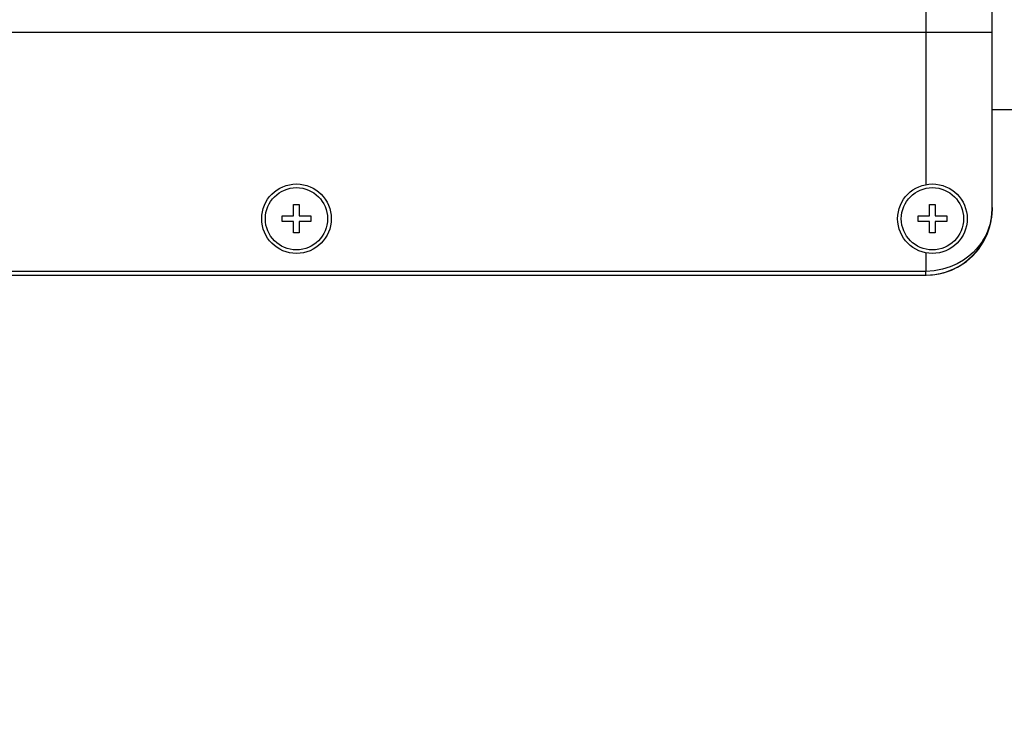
# Model space of a CAD drawing. Header units: millimetres. Extents: x 0 to 1249, y 0 to 420.
# Tile 55 of 104: x 329 to 339, y 327 to 334. Entities that reach past the tile are written whole.
import ezdxf

# ---------------------------------------------------------------- set-up
doc = ezdxf.new("R2010")
doc.units = ezdxf.units.MM
doc.header["$LTSCALE"] = 32.67
doc.linetypes.add('PHANTOM', pattern=[0.8, 0.45, -0.05, 0.1, -0.05, 0.1, -0.05])
doc.layers.get('0').update_dxf_attribs({"linetype": 'CONTINUOUS'})
for name, color, linetype in [('1_DESIGN', 7, 'CONTINUOUS'), ('CRV2', 7, 'CONTINUOUS'), ('DRIV_DIM', 7, 'CONTINUOUS'), ('HOLE', 7, 'CONTINUOUS'), ('ROUND', 7, 'CONTINUOUS')]:
    doc.layers.add(name, color=color, linetype=linetype)
doc.styles.get("Standard").update_dxf_attribs({"font": 'txt', "width": 0.8})
doc.dimstyles.new('DIMSTYLE_4', dxfattribs={"dimtxt": 3.8, "dimasz": 1.8, "dimexe": 2, "dimexo": 1.5, "dimgap": 0.95, "dimtad": 1, "dimdec": 1, "dimlfac": 15, "dimdsep": 46, "dimtxsty": 'STANDARD', "dimblk": 'OPEN', "dimblk1": 'OPEN', "dimblk2": 'OPEN', "dimcen": 0.09, "dimadec": 0, "dimazin": 0, "dimtp": 0.001, "dimtm": 0.001, "dimtfac": 1, "dimtdec": 1, "dimtofl": 0, "dimtmove": 0, "dimatfit": 3, "dimldrblk": 'OPEN', "dimfxl": 1, "dimtolj": 1, "dimarcsym": 0})
doc.dimstyles.new('DIMSTYLE_6', dxfattribs={"dimtxt": 3.8, "dimasz": 1.8, "dimexe": 2, "dimexo": 1.5, "dimgap": 1.9, "dimtad": 1, "dimdec": 3, "dimlfac": 15, "dimdsep": 46, "dimtxsty": 'STANDARD', "dimblk": 'OPEN', "dimblk1": 'OPEN', "dimblk2": 'OPEN', "dimcen": 0.09, "dimadec": 0, "dimazin": 0, "dimtp": 0.5, "dimtm": 0.5, "dimtfac": 1, "dimtdec": 3, "dimtofl": 0, "dimtmove": 0, "dimatfit": 3, "dimldrblk": 'OPEN', "dimfxl": 1, "dimtolj": 1, "dimarcsym": 0})

# ---------------------------------------------------------------- blocks, each defined once
blk = doc.blocks.new('_OPEN')
at = {"color": 0, "linetype": 'BYBLOCK'}
for p, q in [((0, 0), (-1, 0.342)), ((-1, -0.342), (0, 0)), ((-1, 0), (0, 0))]:
    blk.add_line(p, q, dxfattribs=at)
blk = doc.blocks.new('*D11')
at = {"layer": 'DRIV_DIM', "color": 2, "linetype": 'CONTINUOUS'}
for p, q in [((269.0334, 284.3771), (269.0334, 401.9807)), ((372.5304, 291.5252), (372.5304, 401.9807)), ((269.0334, 399.9807), (320.7819, 399.9807)), ((372.5304, 399.9807), (320.7819, 399.9807))]:
    blk.add_line(p, q, dxfattribs=at)
at = {"layer": 'DRIV_DIM', "color": 2, "linetype": 'CONTINUOUS', "xscale": 1.8, "yscale": 1.8, "zscale": 1.8, "rotation": 180}
blk.add_blockref('_OPEN', (269.0334, 399.9807), dxfattribs=at)
at = {"layer": 'DRIV_DIM', "color": 2, "linetype": 'CONTINUOUS', "xscale": 1.8, "yscale": 1.8, "zscale": 1.8}
blk.add_blockref('_OPEN', (372.5304, 399.9807), dxfattribs=at)
blk = doc.blocks.new('*D12')
at = {"layer": 'DRIV_DIM', "color": 2, "linetype": 'CONTINUOUS'}
for p, q in [((357.6971, 373.0408), (254.4763, 373.0408)), ((256.4763, 373.0408), (256.4763, 314.6256)), ((256.4763, 256.2104), (256.4763, 314.6256)), ((271.5671, 256.2104), (254.4763, 256.2104))]:
    blk.add_line(p, q, dxfattribs=at)
at = {"layer": 'DRIV_DIM', "color": 2, "linetype": 'CONTINUOUS', "xscale": 1.8, "yscale": 1.8, "zscale": 1.8}
for p, rotation in [((256.4763, 373.0408), 90), ((256.4763, 256.2104), 270)]:
    blk.add_blockref('_OPEN', p, dxfattribs=dict(at, rotation=rotation))
blk = doc.blocks.new('*D26')
at = {"layer": 'DRIV_DIM', "color": 2, "linetype": 'CONTINUOUS'}
for p, q in [((359.1971, 298.154), (359.1971, 331.7709)), ((351.9907, 242.0076), (350.7068, 234.7262))]:
    blk.add_line(p, q, dxfattribs=at)
for points in [[(357.4092, 329.1208), (359.1971, 329.7709), (357.3856, 330.3518)], [(349.1692, 236.4382), (351.0541, 236.6958), (349.4063, 237.6464)]]:
    blk.add_lwpolyline(points, dxfattribs=at)
for start, end in [(90, 175), (175, 260)]:
    blk.add_arc((359.1971, 282.8771), 46.8937, start, end, dxfattribs=at)

msp = doc.modelspace()

# ---------------------------------------------------------------- linework, layer by layer
at = {"color": 7, "linetype": 'CONTINUOUS'}
msp.add_line((338.99709, 333.043781), (347.500124, 333.043781), dxfattribs=at)
at = {"layer": '1_DESIGN', "color": 7, "linetype": 'CONTINUOUS'}
for p, q in [((331.968423, 331.972448), (331.968423, 332.087114)), ((331.968423, 332.087114), (332.025757, 332.087114)), ((332.025757, 332.087114), (332.025757, 331.972448)), ((338.368423, 331.972448), (338.368423, 332.087114)), ((338.368423, 332.087114), (338.425757, 332.087114)), ((338.425757, 332.087114), (338.425757, 331.972448)), ((331.853757, 331.915114), (331.853757, 331.972448)), ((331.853757, 331.972448), (331.968423, 331.972448)), ((332.025757, 331.972448), (332.140423, 331.972448)), ((332.140423, 331.972448), (332.140423, 331.915114)), ((338.253757, 331.915114), (338.253757, 331.972448)), ((338.253757, 331.972448), (338.368423, 331.972448)), ((338.425757, 331.972448), (338.540423, 331.972448)), ((338.540423, 331.972448), (338.540423, 331.915114)), ((331.968423, 331.915114), (331.853757, 331.915114)), ((331.968423, 331.800448), (331.968423, 331.915114)), ((332.025757, 331.915114), (332.025757, 331.800448)), ((332.140423, 331.915114), (332.025757, 331.915114)), ((338.368423, 331.915114), (338.253757, 331.915114)), ((338.368423, 331.800448), (338.368423, 331.915114)), ((338.425757, 331.915114), (338.425757, 331.800448)), ((338.540423, 331.915114), (338.425757, 331.915114)), ((332.025757, 331.800448), (331.968423, 331.800448)), ((338.425757, 331.800448), (338.368423, 331.800448))]:
    msp.add_line(p, q, dxfattribs=at)
for centre in [(331.99709, 331.943781), (338.39709, 331.943781)]:
    msp.add_circle(centre, 0.313333, dxfattribs=at)
at = {"layer": 'CRV2', "color": 4, "linetype": 'PHANTOM'}
for centre, radius, start, end in [((359.19709, 282.877114), 90.163702, 10, 260), ((359.19709, 282.877114), 82.163702, 10, 260), ((359.19709, 322.877114), 42.163702, 11.5650512, 155.569802), ((359.19709, 322.877114), 42.163702, 167.0144914, 241.5650512)]:
    msp.add_arc(centre, radius, start, end, dxfattribs=at)
at = {"layer": 'HOLE', "color": 9, "linetype": 'CONTINUOUS'}
for p, q in [((338.330423, 333.821155), (338.330423, 332.287373)), ((338.330423, 331.600189), (338.330423, 331.414168))]:
    msp.add_line(p, q, dxfattribs=at)
at = {"layer": 'HOLE', "color": 7, "linetype": 'CONTINUOUS'}
for centre in [(331.99709, 331.943781), (338.39709, 331.943781)]:
    msp.add_circle(centre, 0.35, dxfattribs=at)
at = {"layer": 'ROUND', "color": 7, "linetype": 'CONTINUOUS'}
for p, q in [((338.99709, 332.038994), (338.99709, 340.381901)), ((338.99709, 332.05732), (338.996983, 332.03934)), ((338.974473, 331.866526), (338.991399, 331.951847)), ((338.991399, 331.951847), (338.99709, 332.038994)), ((338.996238, 332.010084), (338.996666, 332.021585)), ((338.996983, 332.03934), (338.996666, 332.021585)), ((326.832917, 331.377114), (338.33521, 331.377114))]:
    msp.add_line(p, q, dxfattribs=at)
at = {"layer": 'ROUND', "color": 9, "linetype": 'CONTINUOUS'}
for p, q in [((338.330423, 338.599741), (338.330423, 333.821155)), ((326.901033, 333.821155), (338.99709, 333.821155)), ((338.330423, 331.414168), (326.827227, 331.414182)), ((338.330423, 331.377114), (338.330423, 331.414168))]:
    msp.add_line(p, q, dxfattribs=at)
for points in [[(338.99295, 331.974438), (338.991781, 331.965277), (338.990338, 331.95528), (338.988564, 331.944372), (338.986388, 331.932469), (338.983725, 331.919481), (338.980475, 331.905318), (338.97652, 331.889899), (338.971723, 331.873148), (338.965915, 331.854971), (338.958878, 331.835229), (338.95034, 331.813766), (338.939972, 331.790448), (338.927369, 331.765142), (338.912021, 331.737713), (338.893292, 331.708058), (338.870372, 331.676098), (338.842217, 331.641824), (338.807561, 331.605428), (338.764664, 331.567228), (338.71131, 331.527981), (338.646847, 331.490271), (338.574926, 331.458446), (338.497211, 331.434382), (338.415023, 331.419308), (338.330423, 331.414168)], [(338.99526, 331.99766), (338.994652, 331.990552), (338.993893, 331.982837), (338.99295, 331.974438)], [(338.996666, 332.021585), (338.996432, 332.016123), (338.996129, 332.010366), (338.995745, 332.004238), (338.99526, 331.99766)]]:
    msp.add_lwpolyline(points, dxfattribs=at)
at = {"layer": 'ROUND', "color": 7, "linetype": 'CONTINUOUS'}
msp.add_lwpolyline([(338.33521, 331.377114), (338.422357, 331.382805), (338.507678, 331.399732), (338.589767, 331.427542), (338.667296, 331.465723), (338.739021, 331.513609), (338.8038, 331.570403), (338.860594, 331.635181), (338.908481, 331.706907), (338.946662, 331.784436), (338.974473, 331.866526)], dxfattribs=at)
msp.add_arc((338.330423, 332.043781), 0.666667, 270, 360, dxfattribs=at)

# ---------------------------------------------------------------- dimensions: what is measured, and where the dimension line sits
at = {"layer": 'DRIV_DIM', "color": 2, "linetype": 'CONTINUOUS'}
for base, p1, p2, angle, picture, middle in [((269.033388, 399.980653), (372.530423, 290.025162), (269.033388, 282.877114), 180, '*D11', (311.661906, 399.980653)), ((256.476269, 373.040816), (273.06706, 256.210448), (359.19709, 373.040816), 90, '*D12', (256.476269, 305.505632))]:
    dim = msp.add_linear_dim(base=base, p1=p1, p2=p2, angle=angle, dimstyle='DIMSTYLE_4', dxfattribs=at)
    dim.commit()
    dim.dimension.update_dxf_attribs({"geometry": picture, "text_midpoint": middle, "dimtype": 160})
dim = msp.add_angular_dim_2l(base=(312.481799, 286.964173), line1=((359.19709, 296.18502), (359.19709, 296.653957)), line2=((352.332593, 243.946617), (352.251163, 243.484804)), dimstyle='DIMSTYLE_6', override={"dimtad": 2}, dxfattribs=at)
dim.commit()
dim.dimension.update_dxf_attribs({"geometry": '*D26', "text_midpoint": (312.506466, 278.517281), "dimtype": 162})

doc.saveas('drawing.dxf')
